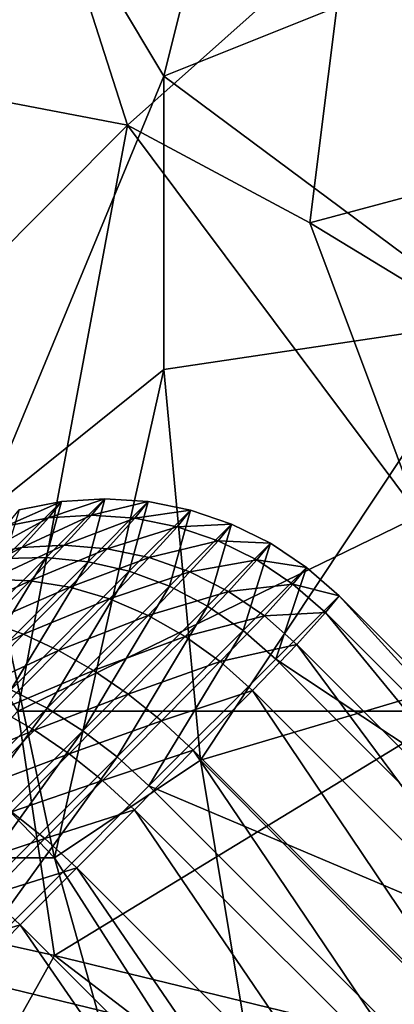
# Model space of a CAD drawing. Extents: x -0.3 to 0.3, y -0.266 to 0.266.
# Tile 72 of 256: x -0.094 to -0.08, y -0.098 to -0.062. Entities that reach past the tile are written whole.
import ezdxf

# ---------------------------------------------------------------- set-up
doc = ezdxf.new("R2010")
doc.units = 0

msp = doc.modelspace()

# ---------------------------------------------------------------- linework, layer by layer
for points in [[(-0.08849, -0.064236, 0.767188), (-0.084526, -0.048315, 0.766297), (-0.093776, -0.055391, 0.767072)], [(-0.08849, -0.064236, 0.767188), (-0.075276, -0.058929, 0.766344), (-0.084526, -0.048315, 0.766297)], [(-0.06999, -0.066005, 0.710566), (-0.081883, -0.058929, 0.710328), (-0.077919, -0.050084, 0.709975)], [(-0.108311, -0.062467, 0.710611), (-0.093776, -0.053622, 0.710183), (-0.089812, -0.066005, 0.710662)], [(-0.089812, -0.066005, 0.710662), (-0.093776, -0.053622, 0.710183), (-0.081883, -0.058929, 0.710328)], [(-0.095097, -0.080157, 0.768308), (-0.08849, -0.064236, 0.767188), (-0.093776, -0.055391, 0.767072)], [(-0.083205, -0.069543, 0.710766), (-0.089812, -0.066005, 0.710662), (-0.081883, -0.058929, 0.710328)], [(-0.08849, -0.064236, 0.767188), (-0.076598, -0.073081, 0.767085), (-0.075276, -0.058929, 0.766344)], [(-0.081883, -0.058929, 0.710328), (-0.06999, -0.066005, 0.710566), (-0.083205, -0.069543, 0.710766)], [(-0.100383, -0.076619, 0.711118), (-0.108311, -0.062467, 0.710611), (-0.089812, -0.066005, 0.710662)], [(-0.08849, -0.07485, 0.767709), (-0.08849, -0.064236, 0.767188), (-0.095097, -0.080157, 0.768308)], [(-0.076598, -0.073081, 0.767085), (-0.08849, -0.064236, 0.767188), (-0.08849, -0.07485, 0.767709)], [(-0.093776, -0.087233, 0.711405), (-0.100383, -0.076619, 0.711118), (-0.089812, -0.066005, 0.710662)], [(-0.093776, -0.087233, 0.711405), (-0.089812, -0.066005, 0.710662), (-0.07924, -0.080157, 0.711141)], [(-0.07924, -0.080157, 0.711141), (-0.089812, -0.066005, 0.710662), (-0.083205, -0.069543, 0.710766)], [(-0.083205, -0.069543, 0.710766), (-0.06999, -0.066005, 0.710566), (-0.068669, -0.078388, 0.711036)], [(-0.07924, -0.080157, 0.711141), (-0.083205, -0.069543, 0.710766), (-0.068669, -0.078388, 0.711036)], [(-0.087169, -0.089002, 0.768359), (-0.076598, -0.073081, 0.767085), (-0.08849, -0.07485, 0.767709)], [(-0.087169, -0.089002, 0.768359), (-0.075276, -0.085464, 0.767692), (-0.076598, -0.073081, 0.767085)], [(-0.092454, -0.09254, 0.768799), (-0.08849, -0.07485, 0.767709), (-0.095097, -0.080157, 0.768308)], [(-0.092454, -0.09254, 0.768799), (-0.087169, -0.089002, 0.768359), (-0.08849, -0.07485, 0.767709)], [(-0.093734, -0.079942, 0.691191), (-0.094261, -0.081703, 0.704003), (-0.092196, -0.079638, 0.69134)], [(-0.092196, -0.079638, 0.69134), (-0.094261, -0.081703, 0.704003), (-0.092754, -0.081659, 0.704489)], [(-0.094208, -0.080527, 0.659164), (-0.093734, -0.079941, 0.673282), (-0.092196, -0.079637, 0.673248)], [(-0.094208, -0.080527, 0.659164), (-0.092196, -0.079637, 0.673248), (-0.092673, -0.080227, 0.659033)], [(-0.093734, -0.079941, 0.673282), (-0.092196, -0.079638, 0.69134), (-0.092196, -0.079637, 0.673248)], [(-0.093734, -0.079941, 0.673282), (-0.093734, -0.079942, 0.691191), (-0.092196, -0.079638, 0.69134)], [(-0.092196, -0.079638, 0.69134), (-0.092754, -0.081659, 0.704489), (-0.090631, -0.079536, 0.691474)], [(-0.090631, -0.079536, 0.691474), (-0.092754, -0.081659, 0.704489), (-0.091239, -0.081814, 0.704916)], [(-0.092673, -0.080227, 0.659033), (-0.092196, -0.079637, 0.673248), (-0.090632, -0.079536, 0.673217)], [(-0.092673, -0.080227, 0.659033), (-0.090632, -0.079536, 0.673217), (-0.091111, -0.08013, 0.658914)], [(-0.092196, -0.079637, 0.673248), (-0.092196, -0.079638, 0.69134), (-0.090631, -0.079536, 0.691474)], [(-0.092196, -0.079637, 0.673248), (-0.090631, -0.079536, 0.691474), (-0.090632, -0.079536, 0.673217)], [(-0.090631, -0.079536, 0.691474), (-0.091239, -0.081814, 0.704916), (-0.089066, -0.07964, 0.691592)], [(-0.089066, -0.07964, 0.691592), (-0.091239, -0.081814, 0.704916), (-0.089743, -0.082163, 0.705275)], [(-0.091111, -0.08013, 0.658914), (-0.090632, -0.079536, 0.673217), (-0.089066, -0.07964, 0.67319)], [(-0.091111, -0.08013, 0.658914), (-0.089066, -0.07964, 0.67319), (-0.089548, -0.080237, 0.65881)], [(-0.090632, -0.079536, 0.673217), (-0.090631, -0.079536, 0.691474), (-0.089066, -0.07964, 0.691592)], [(-0.090632, -0.079536, 0.673217), (-0.089066, -0.07964, 0.691592), (-0.089066, -0.07964, 0.67319)], [(-0.089066, -0.07964, 0.691592), (-0.089743, -0.082163, 0.705275), (-0.087528, -0.079948, 0.691692)], [(-0.089548, -0.080237, 0.65881), (-0.089066, -0.07964, 0.67319), (-0.087528, -0.079948, 0.673167)], [(-0.089066, -0.07964, 0.67319), (-0.089066, -0.07964, 0.691592), (-0.087528, -0.079948, 0.691692)], [(-0.089066, -0.07964, 0.67319), (-0.087528, -0.079948, 0.691692), (-0.087528, -0.079948, 0.673167)], [(-0.092454, -0.09254, 0.768799), (-0.095097, -0.080157, 0.768308), (-0.104347, -0.080157, 0.768797)], [(-0.101704, -0.09254, 0.769291), (-0.092454, -0.09254, 0.768799), (-0.104347, -0.080157, 0.768797)], [(-0.095155, -0.081574, 0.649695), (-0.094208, -0.080527, 0.659164), (-0.092673, -0.080227, 0.659033)], [(-0.095155, -0.081574, 0.649695), (-0.092673, -0.080227, 0.659033), (-0.09364, -0.081295, 0.649366)], [(-0.077919, -0.087233, 0.711335), (-0.093776, -0.087233, 0.711405), (-0.07924, -0.080157, 0.711141)], [(-0.09364, -0.081295, 0.649366), (-0.092673, -0.080227, 0.659033), (-0.091111, -0.08013, 0.658914)], [(-0.09364, -0.081295, 0.649366), (-0.091111, -0.08013, 0.658914), (-0.092096, -0.081218, 0.649068)], [(-0.092096, -0.081218, 0.649068), (-0.091111, -0.08013, 0.658914), (-0.089548, -0.080237, 0.65881)], [(-0.087528, -0.079948, 0.691692), (-0.089743, -0.082163, 0.705275), (-0.088292, -0.082703, 0.705561)], [(-0.089548, -0.080237, 0.65881), (-0.087528, -0.079948, 0.673167), (-0.088012, -0.080547, 0.658722)], [(-0.087528, -0.079948, 0.691692), (-0.088292, -0.082703, 0.705561), (-0.086042, -0.080453, 0.691771)], [(-0.088012, -0.080547, 0.658722), (-0.087528, -0.079948, 0.673167), (-0.086042, -0.080453, 0.673149)], [(-0.087528, -0.079948, 0.673167), (-0.087528, -0.079948, 0.691692), (-0.086042, -0.080453, 0.691771)], [(-0.087528, -0.079948, 0.673167), (-0.086042, -0.080453, 0.691771), (-0.086042, -0.080453, 0.673149)], [(-0.092096, -0.081218, 0.649068), (-0.089548, -0.080237, 0.65881), (-0.090549, -0.081343, 0.648807)], [(-0.090549, -0.081343, 0.648807), (-0.089548, -0.080237, 0.65881), (-0.088012, -0.080547, 0.658722)], [(-0.090549, -0.081343, 0.648807), (-0.088012, -0.080547, 0.658722), (-0.089026, -0.081668, 0.648588)], [(-0.089026, -0.081668, 0.648588), (-0.088012, -0.080547, 0.658722), (-0.086528, -0.081055, 0.658653)], [(-0.086042, -0.080453, 0.691771), (-0.088292, -0.082703, 0.705561), (-0.086909, -0.083422, 0.705769)], [(-0.088012, -0.080547, 0.658722), (-0.086042, -0.080453, 0.673149), (-0.086528, -0.081055, 0.658653)], [(-0.086042, -0.080453, 0.691771), (-0.086909, -0.083422, 0.705769), (-0.084635, -0.081148, 0.691828)], [(-0.086528, -0.081055, 0.658653), (-0.086042, -0.080453, 0.673149), (-0.084635, -0.081148, 0.673136)], [(-0.086042, -0.080453, 0.673149), (-0.086042, -0.080453, 0.691771), (-0.084635, -0.081148, 0.691828)], [(-0.086042, -0.080453, 0.673149), (-0.084635, -0.081148, 0.691828), (-0.084635, -0.081148, 0.673136)], [(-0.096127, -0.082585, 0.645948), (-0.095155, -0.081574, 0.649695), (-0.09364, -0.081295, 0.649366)], [(-0.096127, -0.082585, 0.645948), (-0.09364, -0.081295, 0.649366), (-0.09475, -0.08245, 0.645087)], [(-0.09475, -0.08245, 0.645087), (-0.09364, -0.081295, 0.649366), (-0.092096, -0.081218, 0.649068)], [(-0.09475, -0.08245, 0.645087), (-0.092096, -0.081218, 0.649068), (-0.09333, -0.082503, 0.644308)], [(-0.09333, -0.082503, 0.644308), (-0.092096, -0.081218, 0.649068), (-0.090549, -0.081343, 0.648807)], [(-0.089026, -0.081668, 0.648588), (-0.086528, -0.081055, 0.658653), (-0.087552, -0.082187, 0.648413)], [(-0.087552, -0.082187, 0.648413), (-0.086528, -0.081055, 0.658653), (-0.085122, -0.081751, 0.658602)], [(-0.084635, -0.081148, 0.691828), (-0.086909, -0.083422, 0.705769), (-0.08562, -0.084309, 0.705895)], [(-0.086528, -0.081055, 0.658653), (-0.084635, -0.081148, 0.673136), (-0.085122, -0.081751, 0.658602)], [(-0.084635, -0.081148, 0.691828), (-0.08562, -0.084309, 0.705895), (-0.083331, -0.08202, 0.691863)], [(-0.085122, -0.081751, 0.658602), (-0.084635, -0.081148, 0.673136), (-0.083331, -0.08202, 0.673128)], [(-0.084635, -0.081148, 0.673136), (-0.084635, -0.081148, 0.691828), (-0.083331, -0.08202, 0.691863)], [(-0.084635, -0.081148, 0.673136), (-0.083331, -0.08202, 0.691863), (-0.083331, -0.08202, 0.673128)], [(-0.09333, -0.082503, 0.644308), (-0.090549, -0.081343, 0.648807), (-0.091893, -0.082741, 0.643626)], [(-0.091893, -0.082741, 0.643626), (-0.090549, -0.081343, 0.648807), (-0.089026, -0.081668, 0.648588)], [(-0.094261, -0.081703, 0.704003), (-0.096697, -0.085603, 0.712547), (-0.092754, -0.081659, 0.704489)], [(-0.092754, -0.081659, 0.704489), (-0.096697, -0.085603, 0.712547), (-0.095372, -0.085947, 0.713361)], [(-0.092754, -0.081659, 0.704489), (-0.095372, -0.085947, 0.713361), (-0.091239, -0.081814, 0.704916)], [(-0.091239, -0.081814, 0.704916), (-0.095372, -0.085947, 0.713361), (-0.094036, -0.086456, 0.714048)], [(-0.091239, -0.081814, 0.704916), (-0.094036, -0.086456, 0.714048), (-0.089743, -0.082163, 0.705275)], [(-0.091893, -0.082741, 0.643626), (-0.089026, -0.081668, 0.648588), (-0.090462, -0.083162, 0.64305)], [(-0.090462, -0.083162, 0.64305), (-0.089026, -0.081668, 0.648588), (-0.087552, -0.082187, 0.648413)], [(-0.087552, -0.082187, 0.648413), (-0.085122, -0.081751, 0.658602), (-0.086154, -0.082892, 0.648285)], [(-0.086154, -0.082892, 0.648285), (-0.085122, -0.081751, 0.658602), (-0.083818, -0.082625, 0.658571)], [(-0.085122, -0.081751, 0.658602), (-0.083331, -0.08202, 0.673128), (-0.083818, -0.082625, 0.658571)], [(-0.089743, -0.082163, 0.705275), (-0.094036, -0.086456, 0.714048), (-0.092712, -0.087123, 0.714594)], [(-0.089743, -0.082163, 0.705275), (-0.092712, -0.087123, 0.714594), (-0.088292, -0.082703, 0.705561)], [(-0.090462, -0.083162, 0.64305), (-0.087552, -0.082187, 0.648413), (-0.089062, -0.083758, 0.642592)], [(-0.089062, -0.083758, 0.642592), (-0.087552, -0.082187, 0.648413), (-0.086154, -0.082892, 0.648285)], [(-0.083331, -0.08202, 0.691863), (-0.08562, -0.084309, 0.705895), (-0.084445, -0.085349, 0.705938)], [(-0.083331, -0.08202, 0.691863), (-0.084445, -0.085349, 0.705938), (-0.082151, -0.083055, 0.691875)], [(-0.083818, -0.082625, 0.658571), (-0.083331, -0.08202, 0.673128), (-0.082151, -0.083055, 0.673125)], [(-0.083331, -0.08202, 0.673128), (-0.083331, -0.08202, 0.691863), (-0.082151, -0.083055, 0.691875)], [(-0.083331, -0.08202, 0.673128), (-0.082151, -0.083055, 0.691875), (-0.082151, -0.083055, 0.673125)], [(-0.096013, -0.08373, 0.643919), (-0.09475, -0.08245, 0.645087), (-0.09333, -0.082503, 0.644308)], [(-0.096013, -0.08373, 0.643919), (-0.09333, -0.082503, 0.644308), (-0.094818, -0.084009, 0.642933)], [(-0.094818, -0.084009, 0.642933), (-0.09333, -0.082503, 0.644308), (-0.091893, -0.082741, 0.643626)], [(-0.088292, -0.082703, 0.705561), (-0.092712, -0.087123, 0.714594), (-0.091422, -0.087935, 0.714991)], [(-0.088292, -0.082703, 0.705561), (-0.091422, -0.087935, 0.714991), (-0.086909, -0.083422, 0.705769)], [(-0.086154, -0.082892, 0.648285), (-0.083818, -0.082625, 0.658571), (-0.084854, -0.08377, 0.648208)], [(-0.084854, -0.08377, 0.648208), (-0.083818, -0.082625, 0.658571), (-0.082639, -0.08366, 0.658561)], [(-0.083818, -0.082625, 0.658571), (-0.082151, -0.083055, 0.673125), (-0.082639, -0.08366, 0.658561)], [(-0.094818, -0.084009, 0.642933), (-0.091893, -0.082741, 0.643626), (-0.093578, -0.084445, 0.642069)], [(-0.093578, -0.084445, 0.642069), (-0.091893, -0.082741, 0.643626), (-0.090462, -0.083162, 0.64305)], [(-0.089062, -0.083758, 0.642592), (-0.086154, -0.082892, 0.648285), (-0.087717, -0.084518, 0.642259)], [(-0.087717, -0.084518, 0.642259), (-0.086154, -0.082892, 0.648285), (-0.084854, -0.08377, 0.648208)], [(-0.070838, -0.094368, 0.691875), (-0.082151, -0.083055, 0.691875), (-0.084445, -0.085349, 0.705938)], [(-0.071442, -0.094856, 0.658561), (-0.082639, -0.08366, 0.658561), (-0.082151, -0.083055, 0.673125)], [(-0.071442, -0.094856, 0.658561), (-0.082151, -0.083055, 0.673125), (-0.070838, -0.094368, 0.673125)], [(-0.070838, -0.094368, 0.673125), (-0.082151, -0.083055, 0.673125), (-0.082151, -0.083055, 0.691875)], [(-0.070838, -0.094368, 0.673125), (-0.082151, -0.083055, 0.691875), (-0.070838, -0.094368, 0.691875)], [(-0.093578, -0.084445, 0.642069), (-0.090462, -0.083162, 0.64305), (-0.092312, -0.085032, 0.641342)], [(-0.092312, -0.085032, 0.641342), (-0.090462, -0.083162, 0.64305), (-0.089062, -0.083758, 0.642592)], [(-0.086909, -0.083422, 0.705769), (-0.091422, -0.087935, 0.714991), (-0.090188, -0.088878, 0.715232)], [(-0.086909, -0.083422, 0.705769), (-0.090188, -0.088878, 0.715232), (-0.08562, -0.084309, 0.705895)], [(-0.092312, -0.085032, 0.641342), (-0.089062, -0.083758, 0.642592), (-0.091042, -0.085759, 0.640764)], [(-0.091042, -0.085759, 0.640764), (-0.089062, -0.083758, 0.642592), (-0.087717, -0.084518, 0.642259)], [(-0.087717, -0.084518, 0.642259), (-0.084854, -0.08377, 0.648208), (-0.08645, -0.085431, 0.642057)], [(-0.08645, -0.085431, 0.642057), (-0.084854, -0.08377, 0.648208), (-0.083676, -0.084808, 0.648182)], [(-0.084854, -0.08377, 0.648208), (-0.082639, -0.08366, 0.658561), (-0.083676, -0.084808, 0.648182)], [(-0.07259, -0.095894, 0.648182), (-0.083676, -0.084808, 0.648182), (-0.082639, -0.08366, 0.658561)], [(-0.07259, -0.095894, 0.648182), (-0.082639, -0.08366, 0.658561), (-0.071442, -0.094856, 0.658561)], [(-0.096963, -0.086175, 0.640925), (-0.094818, -0.084009, 0.642933), (-0.093578, -0.084445, 0.642069)], [(-0.096963, -0.086175, 0.640925), (-0.093578, -0.084445, 0.642069), (-0.095718, -0.086607, 0.640065)], [(-0.095718, -0.086607, 0.640065), (-0.093578, -0.084445, 0.642069), (-0.092312, -0.085032, 0.641342)], [(-0.08562, -0.084309, 0.705895), (-0.090188, -0.088878, 0.715232), (-0.089032, -0.089937, 0.715313)], [(-0.08562, -0.084309, 0.705895), (-0.089032, -0.089937, 0.715313), (-0.084445, -0.085349, 0.705938)], [(-0.091042, -0.085759, 0.640764), (-0.087717, -0.084518, 0.642259), (-0.089791, -0.086613, 0.640345)], [(-0.089791, -0.086613, 0.640345), (-0.087717, -0.084518, 0.642259), (-0.08645, -0.085431, 0.642057)], [(-0.08645, -0.085431, 0.642057), (-0.083676, -0.084808, 0.648182), (-0.085283, -0.086479, 0.641989)], [(-0.074261, -0.0975, 0.641989), (-0.085283, -0.086479, 0.641989), (-0.083676, -0.084808, 0.648182)], [(-0.074261, -0.0975, 0.641989), (-0.083676, -0.084808, 0.648182), (-0.07259, -0.095894, 0.648182)], [(-0.095718, -0.086607, 0.640065), (-0.092312, -0.085032, 0.641342), (-0.094449, -0.08719, 0.639341)], [(-0.094449, -0.08719, 0.639341), (-0.092312, -0.085032, 0.641342), (-0.091042, -0.085759, 0.640764)], [(-0.089791, -0.086613, 0.640345), (-0.08645, -0.085431, 0.642057), (-0.08858, -0.087581, 0.640092)], [(-0.073132, -0.096662, 0.705938), (-0.084445, -0.085349, 0.705938), (-0.089032, -0.089937, 0.715313)], [(-0.08858, -0.087581, 0.640092), (-0.08645, -0.085431, 0.642057), (-0.085283, -0.086479, 0.641989)], [(-0.076598, -0.099616, 0.768437), (-0.075276, -0.085464, 0.767692), (-0.087169, -0.089002, 0.768359)], [(-0.070838, -0.094368, 0.691875), (-0.084445, -0.085349, 0.705938), (-0.073132, -0.096662, 0.705938)], [(-0.094449, -0.08719, 0.639341), (-0.091042, -0.085759, 0.640764), (-0.093177, -0.087914, 0.638766)], [(-0.093177, -0.087914, 0.638766), (-0.091042, -0.085759, 0.640764), (-0.089791, -0.086613, 0.640345)], [(-0.094036, -0.086456, 0.714048), (-0.099308, -0.093719, 0.719087), (-0.092712, -0.087123, 0.714594)], [(-0.093177, -0.087914, 0.638766), (-0.089791, -0.086613, 0.640345), (-0.091924, -0.088767, 0.638348)], [(-0.091924, -0.088767, 0.638348), (-0.089791, -0.086613, 0.640345), (-0.08858, -0.087581, 0.640092)], [(-0.08858, -0.087581, 0.640092), (-0.085283, -0.086479, 0.641989), (-0.087428, -0.088646, 0.640009)], [(-0.076428, -0.099646, 0.640009), (-0.087428, -0.088646, 0.640009), (-0.085283, -0.086479, 0.641989)], [(-0.076428, -0.099646, 0.640009), (-0.085283, -0.086479, 0.641989), (-0.074261, -0.0975, 0.641989)], [(-0.100383, -0.094309, 0.711593), (-0.093776, -0.087233, 0.711405), (-0.092454, -0.096078, 0.711593)], [(-0.092712, -0.087123, 0.714594), (-0.099308, -0.093719, 0.719087), (-0.098176, -0.094688, 0.719591)], [(-0.092712, -0.087123, 0.714594), (-0.098176, -0.094688, 0.719591), (-0.091422, -0.087935, 0.714991)], [(-0.096543, -0.089305, 0.637352), (-0.094449, -0.08719, 0.639341), (-0.093177, -0.087914, 0.638766)], [(-0.092454, -0.096078, 0.711593), (-0.093776, -0.087233, 0.711405), (-0.077919, -0.087233, 0.711335)], [(-0.077919, -0.099616, 0.711578), (-0.092454, -0.096078, 0.711593), (-0.077919, -0.087233, 0.711335)], [(-0.091924, -0.088767, 0.638348), (-0.08858, -0.087581, 0.640092), (-0.090711, -0.089733, 0.638096)], [(-0.090711, -0.089733, 0.638096), (-0.08858, -0.087581, 0.640092), (-0.087428, -0.088646, 0.640009)], [(-0.091422, -0.087935, 0.714991), (-0.098176, -0.094688, 0.719591), (-0.097038, -0.095728, 0.719897)], [(-0.091422, -0.087935, 0.714991), (-0.097038, -0.095728, 0.719897), (-0.090188, -0.088878, 0.715232)], [(-0.096543, -0.089305, 0.637352), (-0.093177, -0.087914, 0.638766), (-0.095268, -0.090026, 0.636779)], [(-0.095268, -0.090026, 0.636779), (-0.093177, -0.087914, 0.638766), (-0.091924, -0.088767, 0.638348)], [(-0.095268, -0.090026, 0.636779), (-0.091924, -0.088767, 0.638348), (-0.094012, -0.090877, 0.636364)], [(-0.094012, -0.090877, 0.636364), (-0.091924, -0.088767, 0.638348), (-0.090711, -0.089733, 0.638096)], [(-0.090711, -0.089733, 0.638096), (-0.087428, -0.088646, 0.640009), (-0.089559, -0.090798, 0.638014)], [(-0.07858, -0.101777, 0.638015), (-0.089559, -0.090798, 0.638014), (-0.087428, -0.088646, 0.640009)], [(-0.07858, -0.101777, 0.638015), (-0.087428, -0.088646, 0.640009), (-0.076428, -0.099646, 0.640009)], [(-0.090188, -0.088878, 0.715232), (-0.097038, -0.095728, 0.719897), (-0.095914, -0.096819, 0.72)], [(-0.090188, -0.088878, 0.715232), (-0.095914, -0.096819, 0.72), (-0.089032, -0.089937, 0.715313)], [(-0.084526, -0.104923, 0.769011), (-0.087169, -0.089002, 0.768359), (-0.092454, -0.09254, 0.768799)], [(-0.084526, -0.104923, 0.769011), (-0.076598, -0.099616, 0.768437), (-0.087169, -0.089002, 0.768359)], [(-0.094012, -0.090877, 0.636364), (-0.090711, -0.089733, 0.638096), (-0.092798, -0.091842, 0.636113)], [(-0.092798, -0.091842, 0.636113), (-0.090711, -0.089733, 0.638096), (-0.089559, -0.090798, 0.638014)], [(-0.077719, -0.10125, 0.715313), (-0.089032, -0.089937, 0.715313), (-0.095914, -0.096819, 0.72)], [(-0.073132, -0.096662, 0.705938), (-0.089032, -0.089937, 0.715313), (-0.077719, -0.10125, 0.715313)], [(-0.096058, -0.092943, 0.634391), (-0.094012, -0.090877, 0.636364), (-0.092798, -0.091842, 0.636113)], [(-0.092798, -0.091842, 0.636113), (-0.089559, -0.090798, 0.638014), (-0.091646, -0.092906, 0.636032)], [(-0.080688, -0.103864, 0.636032), (-0.091646, -0.092906, 0.636032), (-0.089559, -0.090798, 0.638014)], [(-0.080688, -0.103864, 0.636032), (-0.089559, -0.090798, 0.638014), (-0.07858, -0.101777, 0.638015)], [(-0.096058, -0.092943, 0.634391), (-0.092798, -0.091842, 0.636113), (-0.094842, -0.093907, 0.634142)], [(-0.094842, -0.093907, 0.634142), (-0.092798, -0.091842, 0.636113), (-0.091646, -0.092906, 0.636032)], [(-0.103026, -0.11023, 0.770174), (-0.08849, -0.106692, 0.769271), (-0.101704, -0.09254, 0.769291)], [(-0.101704, -0.09254, 0.769291), (-0.08849, -0.106692, 0.769271), (-0.092454, -0.09254, 0.768799)], [(-0.08849, -0.106692, 0.769271), (-0.084526, -0.104923, 0.769011), (-0.092454, -0.09254, 0.768799)], [(-0.094842, -0.093907, 0.634142), (-0.091646, -0.092906, 0.636032), (-0.09369, -0.09497, 0.634061)], [(-0.082752, -0.105907, 0.634061), (-0.09369, -0.09497, 0.634061), (-0.091646, -0.092906, 0.636032)], [(-0.082752, -0.105907, 0.634061), (-0.091646, -0.092906, 0.636032), (-0.080688, -0.103864, 0.636032)], [(-0.096842, -0.095928, 0.632182), (-0.094842, -0.093907, 0.634142), (-0.09369, -0.09497, 0.634061)], [(-0.096419, -0.103154, 0.71171), (-0.100383, -0.094309, 0.711593), (-0.092454, -0.096078, 0.711593)], [(-0.096842, -0.095928, 0.632182), (-0.09369, -0.09497, 0.634061), (-0.095689, -0.09699, 0.632102)], [(-0.084773, -0.107907, 0.632102), (-0.095689, -0.09699, 0.632102), (-0.09369, -0.09497, 0.634061)], [(-0.084773, -0.107907, 0.632102), (-0.09369, -0.09497, 0.634061), (-0.082752, -0.105907, 0.634061)], [(-0.096419, -0.103154, 0.71171), (-0.092454, -0.096078, 0.711593), (-0.083205, -0.103154, 0.711655)], [(-0.092454, -0.096078, 0.711593), (-0.077919, -0.099616, 0.711578), (-0.083205, -0.103154, 0.711655)], [(-0.084601, -0.108132, 0.72), (-0.095914, -0.096819, 0.72), (-0.105089, -0.105994, 0.72)], [(-0.077719, -0.10125, 0.715313), (-0.095914, -0.096819, 0.72), (-0.084601, -0.108132, 0.72)], [(-0.086751, -0.109865, 0.630155), (-0.097648, -0.098969, 0.630155), (-0.095689, -0.09699, 0.632102)], [(-0.086751, -0.109865, 0.630155), (-0.095689, -0.09699, 0.632102), (-0.084773, -0.107907, 0.632102)]]:
    msp.add_3dface(points)

doc.saveas('drawing.dxf')
